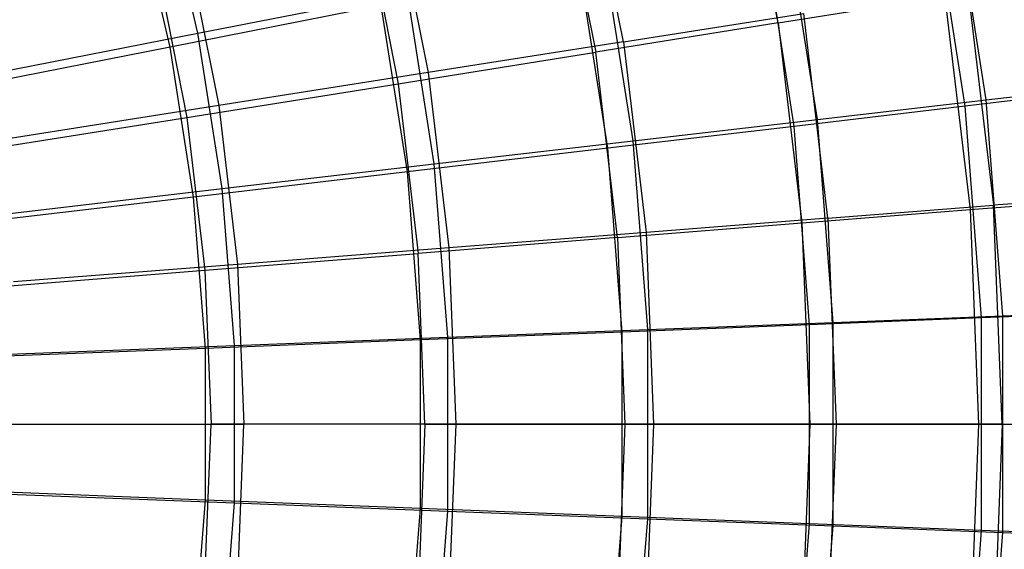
# Model space of a CAD drawing. Extents: x 0.05 to 6.09, y -3 to 3.03.
# Tile 118 of 124: x 4.62 to 5.48, y -0.1 to 0.36. Entities that reach past the tile are written whole.
import ezdxf

# ---------------------------------------------------------------- set-up
doc = ezdxf.new("R2010")
doc.units = 0
doc.header["$MEASUREMENT"] = 0
doc.layers.get('0').update_dxf_attribs({"color": 13, "linetype": 'CONTINUOUS'})

# ---------------------------------------------------------------- blocks, each defined once
blk = doc.blocks.new('GRUPUJ_1')
at = {"color": 0}
for p, q in [((5.22739, 3.3645, 5.14406), (5.19335, 3.53561, 5.14432)), ((5.22739, 3.3645, 5.14406), (5.19335, 3.53561, 5.14432)), ((5.09318, 3.34811, 0.99905), (5.06075, 3.51115, 0.99929)), ((5.09318, 3.34811, 0.99905), (5.06075, 3.51115, 0.99929)), ((5.03755, 3.49789, 5.3214), (5.06911, 3.33922, 5.32117)), ((5.03755, 3.49789, 5.3214), (5.06911, 3.33922, 5.32117)), ((4.72422, 3.35569, 0.61383), (4.69278, 3.48834, 0.61407)), ((4.72422, 3.35569, 0.61383), (4.69278, 3.48834, 0.61407)), ((5.40764, 3.29784, 1.28159), (5.37864, 3.48324, 1.28181)), ((5.40764, 3.29784, 1.28159), (5.37864, 3.48324, 1.28181)), ((5.38935, 3.29244, 5.0392), (5.36091, 3.47428, 5.03941)), ((5.38935, 3.29244, 5.0392), (5.36091, 3.47428, 5.03941)), ((4.70021, 3.34357, 5.70057), (4.6699, 3.47147, 5.70079)), ((4.70021, 3.34357, 5.70057), (4.6699, 3.47147, 5.70079)), ((4.89395, 3.4714, 0.83298), (4.92378, 3.32147, 0.83276)), ((4.89395, 3.4714, 0.83298), (4.92378, 3.32147, 0.83276)), ((4.86898, 3.45712, 5.48566), (4.89786, 3.31191, 5.48544)), ((4.86898, 3.45712, 5.48566), (4.89786, 3.31191, 5.48544)), ((5.26125, 3.28089, 1.09626), (5.234, 3.4551, 1.09646)), ((5.26125, 3.28089, 1.09626), (5.234, 3.4551, 1.09646)), ((5.24116, 3.27496, 5.22305), (5.21453, 3.44527, 5.22325)), ((5.24116, 3.27496, 5.22305), (5.21453, 3.44527, 5.22325)), ((4.71525, 3.42877, 0.68033), (4.74227, 3.29291, 0.68013)), ((4.71525, 3.42877, 0.68033), (4.74227, 3.29291, 0.68013)), ((5.10145, 3.26236, 0.92252), (5.07611, 3.42435, 0.92271)), ((5.10145, 3.26236, 0.92252), (5.07611, 3.42435, 0.92271)), ((4.68865, 3.41356, 5.63612), (4.71467, 3.28272, 5.63593)), ((4.68865, 3.41356, 5.63612), (4.71467, 3.28272, 5.63593)), ((5.07968, 3.25594, 5.39518), (5.05501, 3.41369, 5.39536)), ((5.07968, 3.25594, 5.39518), (5.05501, 3.41369, 5.39536)), ((4.72422, 3.35569, 0.61383), (4.90587, 3.39115, 0.76153)), ((4.72422, 3.35569, 0.61383), (4.90587, 3.39115, 0.76153)), ((4.92913, 3.24236, 0.76135), (4.90587, 3.39115, 0.76153)), ((4.92913, 3.24236, 0.76135), (4.90587, 3.39115, 0.76153)), ((5.39175, 3.39496, 1.36858), (5.41405, 3.20653, 1.36841)), ((5.39175, 3.39496, 1.36858), (5.41405, 3.20653, 1.36841)), ((5.22739, 3.3645, 5.14406), (5.37178, 3.38759, 4.95518)), ((5.22739, 3.3645, 5.14406), (5.37178, 3.38759, 4.95518)), ((5.37178, 3.38759, 4.95518), (5.39364, 3.20283, 4.95502)), ((5.37178, 3.38759, 4.95518), (5.39364, 3.20283, 4.95502)), ((4.88324, 3.37972, 5.55476), (4.70021, 3.34357, 5.70057)), ((4.88324, 3.37972, 5.55476), (4.70021, 3.34357, 5.70057)), ((4.9058, 3.23548, 5.5546), (4.88324, 3.37972, 5.55476)), ((4.9058, 3.23548, 5.5546), (4.88324, 3.37972, 5.55476)), ((5.09318, 3.34811, 0.99905), (5.24947, 3.37265, 1.17801)), ((5.09318, 3.34811, 0.99905), (5.24947, 3.37265, 1.17801)), ((5.27046, 3.19534, 1.17785), (5.24947, 3.37265, 1.17801)), ((5.27046, 3.19534, 1.17785), (5.24947, 3.37265, 1.17801)), ((5.22739, 3.3645, 5.14406), (5.06911, 3.33922, 5.32117)), ((5.22739, 3.3645, 5.14406), (5.06911, 3.33922, 5.32117)), ((5.22739, 3.3645, 5.14406), (5.24789, 3.19125, 5.14391)), ((5.22739, 3.3645, 5.14406), (5.24789, 3.19125, 5.14391)), ((4.5322, 3.31818, 0.48046), (4.72422, 3.35569, 0.61383)), ((4.5322, 3.31818, 0.48046), (4.72422, 3.35569, 0.61383)), ((4.74528, 3.221, 0.61368), (4.72422, 3.35569, 0.61383)), ((4.74528, 3.221, 0.61368), (4.72422, 3.35569, 0.61383)), ((5.09318, 3.34811, 0.99905), (4.92378, 3.32147, 0.83276)), ((5.09318, 3.34811, 0.99905), (4.92378, 3.32147, 0.83276)), ((5.09318, 3.34811, 0.99905), (5.11271, 3.18303, 0.99891)), ((5.09318, 3.34811, 0.99905), (5.11271, 3.18303, 0.99891)), ((4.70021, 3.34357, 5.70057), (4.50695, 3.30542, 5.83194)), ((4.70021, 3.34357, 5.70057), (4.50695, 3.30542, 5.83194)), ((4.72052, 3.2137, 5.70042), (4.70021, 3.34357, 5.70057)), ((4.72052, 3.2137, 5.70042), (4.70021, 3.34357, 5.70057)), ((4.89786, 3.31191, 5.48544), (5.06911, 3.33922, 5.32117)), ((4.89786, 3.31191, 5.48544), (5.06911, 3.33922, 5.32117)), ((5.08812, 3.17857, 5.32102), (5.06911, 3.33922, 5.32117)), ((5.08812, 3.17857, 5.32102), (5.06911, 3.33922, 5.32117)), ((4.92378, 3.32147, 0.83276), (4.74227, 3.29291, 0.68013)), ((4.92378, 3.32147, 0.83276), (4.74227, 3.29291, 0.68013)), ((4.92378, 3.32147, 0.83276), (4.94174, 3.16967, 0.83263)), ((4.92378, 3.32147, 0.83276), (4.94174, 3.16967, 0.83263)), ((5.40764, 3.29784, 1.28159), (5.53978, 3.31311, 1.47748)), ((5.40764, 3.29784, 1.28159), (5.53978, 3.31311, 1.47748)), ((4.71467, 3.28272, 5.63593), (4.89786, 3.31191, 5.48544)), ((4.71467, 3.28272, 5.63593), (4.89786, 3.31191, 5.48544)), ((4.89786, 3.31191, 5.48544), (4.91527, 3.16487, 5.48532)), ((4.89786, 3.31191, 5.48544), (4.91527, 3.16487, 5.48532)), ((5.52339, 3.30828, 4.84466), (5.38935, 3.29244, 5.0392)), ((5.52339, 3.30828, 4.84466), (5.38935, 3.29244, 5.0392)), ((5.26125, 3.28089, 1.09626), (5.40764, 3.29784, 1.28159)), ((5.26125, 3.28089, 1.09626), (5.40764, 3.29784, 1.28159)), ((5.42218, 3.11075, 1.28149), (5.40764, 3.29784, 1.28159)), ((5.42218, 3.11075, 1.28149), (5.40764, 3.29784, 1.28159)), ((4.74227, 3.29291, 0.68013), (4.54974, 3.26258, 0.54204)), ((4.74227, 3.29291, 0.68013), (4.54974, 3.26258, 0.54204)), ((4.74227, 3.29291, 0.68013), (4.75856, 3.15534, 0.68001)), ((4.74227, 3.29291, 0.68013), (4.75856, 3.15534, 0.68001)), ((5.38935, 3.29244, 5.0392), (5.24116, 3.27496, 5.22305)), ((5.38935, 3.29244, 5.0392), (5.24116, 3.27496, 5.22305)), ((5.40361, 3.10894, 5.0391), (5.38935, 3.29244, 5.0392)), ((5.40361, 3.10894, 5.0391), (5.38935, 3.29244, 5.0392)), ((4.52061, 3.25182, 5.77174), (4.71467, 3.28272, 5.63593)), ((4.52061, 3.25182, 5.77174), (4.71467, 3.28272, 5.63593)), ((4.71467, 3.28272, 5.63593), (4.73035, 3.15023, 5.63581)), ((4.71467, 3.28272, 5.63593), (4.73035, 3.15023, 5.63581)), ((5.10145, 3.26236, 0.92252), (5.26125, 3.28089, 1.09626)), ((5.10145, 3.26236, 0.92252), (5.26125, 3.28089, 1.09626)), ((5.27492, 3.10509, 1.09616), (5.26125, 3.28089, 1.09626)), ((5.27492, 3.10509, 1.09616), (5.26125, 3.28089, 1.09626)), ((5.24116, 3.27496, 5.22305), (5.07968, 3.25594, 5.39518)), ((5.24116, 3.27496, 5.22305), (5.07968, 3.25594, 5.39518)), ((5.25452, 3.10311, 5.22295), (5.24116, 3.27496, 5.22305)), ((5.25452, 3.10311, 5.22295), (5.24116, 3.27496, 5.22305)), ((4.92913, 3.24236, 0.76135), (5.10145, 3.26236, 0.92252)), ((4.92913, 3.24236, 0.76135), (5.10145, 3.26236, 0.92252)), ((5.11415, 3.0989, 0.92242), (5.10145, 3.26236, 0.92252)), ((5.11415, 3.0989, 0.92242), (5.10145, 3.26236, 0.92252)), ((5.07968, 3.25594, 5.39518), (4.9058, 3.23548, 5.5546)), ((5.07968, 3.25594, 5.39518), (4.9058, 3.23548, 5.5546)), ((5.09205, 3.09675, 5.39508), (5.07968, 3.25594, 5.39518)), ((5.09205, 3.09675, 5.39508), (5.07968, 3.25594, 5.39518)), ((4.9058, 3.23548, 5.5546), (4.72052, 3.2137, 5.70042)), ((4.9058, 3.23548, 5.5546), (4.72052, 3.2137, 5.70042)), ((4.74528, 3.221, 0.61368), (4.92913, 3.24236, 0.76135)), ((4.74528, 3.221, 0.61368), (4.92913, 3.24236, 0.76135)), ((4.91712, 3.08992, 5.55451), (4.9058, 3.23548, 5.5546)), ((4.91712, 3.08992, 5.55451), (4.9058, 3.23548, 5.5546)), ((4.9408, 3.09222, 0.76127), (4.92913, 3.24236, 0.76135)), ((4.9408, 3.09222, 0.76127), (4.92913, 3.24236, 0.76135)), ((4.55093, 3.1984, 0.48032), (4.74528, 3.221, 0.61368)), ((4.55093, 3.1984, 0.48032), (4.74528, 3.221, 0.61368)), ((4.75585, 3.08508, 0.6136), (4.74528, 3.221, 0.61368)), ((4.75585, 3.08508, 0.6136), (4.74528, 3.221, 0.61368)), ((4.72052, 3.2137, 5.70042), (4.52488, 3.19072, 5.83181)), ((4.72052, 3.2137, 5.70042), (4.52488, 3.19072, 5.83181)), ((4.73071, 3.08264, 5.70034), (4.72052, 3.2137, 5.70042)), ((4.73071, 3.08264, 5.70034), (4.72052, 3.2137, 5.70042)), ((5.39364, 3.20283, 4.95502), (5.52451, 3.21324, 4.75547)), ((5.39364, 3.20283, 4.95502), (5.52451, 3.21324, 4.75547)), ((5.54264, 3.21653, 1.56946), (5.41405, 3.20653, 1.36841)), ((5.54264, 3.21653, 1.56946), (5.41405, 3.20653, 1.36841)), ((5.24789, 3.19125, 5.14391), (5.39364, 3.20283, 4.95502)), ((5.24789, 3.19125, 5.14391), (5.39364, 3.20283, 4.95502)), ((5.27046, 3.19534, 1.17785), (5.41405, 3.20653, 1.36841)), ((5.27046, 3.19534, 1.17785), (5.41405, 3.20653, 1.36841)), ((5.39364, 3.20283, 4.95502), (5.40095, 3.01692, 4.95497)), ((5.39364, 3.20283, 4.95502), (5.40095, 3.01692, 4.95497)), ((5.4215, 3.01692, 1.36836), (5.41405, 3.20653, 1.36841)), ((5.4215, 3.01692, 1.36836), (5.41405, 3.20653, 1.36841)), ((5.27046, 3.19534, 1.17785), (5.11271, 3.18303, 0.99891)), ((5.27046, 3.19534, 1.17785), (5.11271, 3.18303, 0.99891)), ((5.27046, 3.19534, 1.17785), (5.27747, 3.01692, 1.1778)), ((5.27046, 3.19534, 1.17785), (5.27747, 3.01692, 1.1778)), ((5.08812, 3.17857, 5.32102), (5.24789, 3.19125, 5.14391)), ((5.08812, 3.17857, 5.32102), (5.24789, 3.19125, 5.14391)), ((5.24789, 3.19125, 5.14391), (5.25474, 3.01692, 5.14386)), ((5.24789, 3.19125, 5.14391), (5.25474, 3.01692, 5.14386)), ((5.08812, 3.17857, 5.32102), (4.91527, 3.16487, 5.48532)), ((5.08812, 3.17857, 5.32102), (4.91527, 3.16487, 5.48532)), ((5.11271, 3.18303, 0.99891), (4.94174, 3.16967, 0.83263)), ((5.11271, 3.18303, 0.99891), (4.94174, 3.16967, 0.83263)), ((5.08812, 3.17857, 5.32102), (5.09447, 3.01692, 5.32098)), ((5.08812, 3.17857, 5.32102), (5.09447, 3.01692, 5.32098)), ((5.11271, 3.18303, 0.99891), (5.11924, 3.01692, 0.99886)), ((5.11271, 3.18303, 0.99891), (5.11924, 3.01692, 0.99886)), ((4.94174, 3.16967, 0.83263), (4.75856, 3.15534, 0.68001)), ((4.94174, 3.16967, 0.83263), (4.75856, 3.15534, 0.68001)), ((4.94174, 3.16967, 0.83263), (4.94774, 3.01692, 0.83259)), ((4.94174, 3.16967, 0.83263), (4.94774, 3.01692, 0.83259)), ((4.73035, 3.15023, 5.63581), (4.91527, 3.16487, 5.48532)), ((4.73035, 3.15023, 5.63581), (4.91527, 3.16487, 5.48532)), ((4.92108, 3.01692, 5.48527), (4.91527, 3.16487, 5.48532)), ((4.92108, 3.01692, 5.48527), (4.91527, 3.16487, 5.48532)), ((4.53447, 3.13473, 5.77163), (4.73035, 3.15023, 5.63581)), ((4.53447, 3.13473, 5.77163), (4.73035, 3.15023, 5.63581)), ((4.75856, 3.15534, 0.68001), (4.56423, 3.14013, 0.54193)), ((4.75856, 3.15534, 0.68001), (4.56423, 3.14013, 0.54193)), ((4.73035, 3.15023, 5.63581), (4.73559, 3.01692, 5.63578)), ((4.73035, 3.15023, 5.63581), (4.73559, 3.01692, 5.63578)), ((4.75856, 3.15534, 0.68001), (4.76399, 3.01692, 0.67997)), ((4.75856, 3.15534, 0.68001), (4.76399, 3.01692, 0.67997)), ((5.42218, 3.11075, 1.28149), (5.55512, 3.11585, 1.47736)), ((5.42218, 3.11075, 1.28149), (5.55512, 3.11585, 1.47736)), ((5.40361, 3.10894, 5.0391), (5.25452, 3.10311, 5.22295)), ((5.40361, 3.10894, 5.0391), (5.25452, 3.10311, 5.22295)), ((5.27492, 3.10509, 1.09616), (5.42218, 3.11075, 1.28149)), ((5.27492, 3.10509, 1.09616), (5.42218, 3.11075, 1.28149)), ((5.53848, 3.11423, 4.84455), (5.40361, 3.10894, 5.0391)), ((5.53848, 3.11423, 4.84455), (5.40361, 3.10894, 5.0391)), ((5.40361, 2.92489, 5.0391), (5.40361, 3.10894, 5.0391)), ((5.40361, 2.92489, 5.0391), (5.40361, 3.10894, 5.0391)), ((5.42218, 2.92309, 1.28149), (5.42218, 3.11075, 1.28149)), ((5.42218, 2.92309, 1.28149), (5.42218, 3.11075, 1.28149)), ((4.9408, 3.09222, 0.76127), (5.11415, 3.0989, 0.92242)), ((4.9408, 3.09222, 0.76127), (5.11415, 3.0989, 0.92242)), ((5.25452, 3.10311, 5.22295), (5.09205, 3.09675, 5.39508)), ((5.25452, 3.10311, 5.22295), (5.09205, 3.09675, 5.39508)), ((5.11415, 3.0989, 0.92242), (5.27492, 3.10509, 1.09616)), ((5.11415, 3.0989, 0.92242), (5.27492, 3.10509, 1.09616)), ((5.11415, 2.93494, 0.92242), (5.11415, 3.0989, 0.92242)), ((5.11415, 2.93494, 0.92242), (5.11415, 3.0989, 0.92242)), ((5.25452, 2.93073, 5.22295), (5.25452, 3.10311, 5.22295)), ((5.25452, 2.93073, 5.22295), (5.25452, 3.10311, 5.22295)), ((5.27492, 2.92875, 1.09616), (5.27492, 3.10509, 1.09616)), ((5.27492, 2.92875, 1.09616), (5.27492, 3.10509, 1.09616)), ((4.75585, 3.08508, 0.6136), (4.9408, 3.09222, 0.76127)), ((4.75585, 3.08508, 0.6136), (4.9408, 3.09222, 0.76127)), ((5.09205, 3.09675, 5.39508), (4.91712, 3.08992, 5.55451)), ((5.09205, 3.09675, 5.39508), (4.91712, 3.08992, 5.55451)), ((4.9408, 2.94162, 0.76127), (4.9408, 3.09222, 0.76127)), ((4.9408, 2.94162, 0.76127), (4.9408, 3.09222, 0.76127)), ((5.09205, 2.93709, 5.39508), (5.09205, 3.09675, 5.39508)), ((5.09205, 2.93709, 5.39508), (5.09205, 3.09675, 5.39508)), ((4.73071, 3.08264, 5.70034), (4.53388, 3.07497, 5.83174)), ((4.73071, 3.08264, 5.70034), (4.53388, 3.07497, 5.83174)), ((4.56033, 3.07753, 0.48025), (4.75585, 3.08508, 0.6136)), ((4.56033, 3.07753, 0.48025), (4.75585, 3.08508, 0.6136)), ((4.91712, 3.08992, 5.55451), (4.73071, 3.08264, 5.70034)), ((4.91712, 3.08992, 5.55451), (4.73071, 3.08264, 5.70034)), ((4.73071, 2.95119, 5.70034), (4.73071, 3.08264, 5.70034)), ((4.73071, 2.95119, 5.70034), (4.73071, 3.08264, 5.70034)), ((4.75585, 2.94875, 0.6136), (4.75585, 3.08508, 0.6136)), ((4.75585, 2.94875, 0.6136), (4.75585, 3.08508, 0.6136)), ((4.91712, 2.94392, 5.55451), (4.91712, 3.08992, 5.55451)), ((4.91712, 2.94392, 5.55451), (4.91712, 3.08992, 5.55451)), ((4.5391, 3.01692, 5.7716), (4.73559, 3.01692, 5.63578)), ((4.5391, 3.01692, 5.7716), (4.73559, 3.01692, 5.63578)), ((4.56907, 3.01692, 0.5419), (4.76399, 3.01692, 0.67997)), ((4.56907, 3.01692, 0.5419), (4.76399, 3.01692, 0.67997)), ((4.73035, 2.88361, 5.63581), (4.73559, 3.01692, 5.63578)), ((4.73035, 2.88361, 5.63581), (4.73559, 3.01692, 5.63578)), ((4.92108, 3.01692, 5.48527), (4.73559, 3.01692, 5.63578)), ((4.92108, 3.01692, 5.48527), (4.73559, 3.01692, 5.63578)), ((4.75856, 2.8785, 0.68001), (4.76399, 3.01692, 0.67997)), ((4.75856, 2.8785, 0.68001), (4.76399, 3.01692, 0.67997)), ((4.94774, 3.01692, 0.83259), (4.76399, 3.01692, 0.67997)), ((4.94774, 3.01692, 0.83259), (4.76399, 3.01692, 0.67997)), ((4.92108, 3.01692, 5.48527), (4.91527, 2.86897, 5.48532)), ((4.92108, 3.01692, 5.48527), (4.91527, 2.86897, 5.48532)), ((4.92108, 3.01692, 5.48527), (5.09447, 3.01692, 5.32098)), ((4.92108, 3.01692, 5.48527), (5.09447, 3.01692, 5.32098)), ((4.94774, 3.01692, 0.83259), (4.94174, 2.86417, 0.83263)), ((4.94774, 3.01692, 0.83259), (4.94174, 2.86417, 0.83263)), ((5.11924, 3.01692, 0.99886), (4.94774, 3.01692, 0.83259)), ((5.11924, 3.01692, 0.99886), (4.94774, 3.01692, 0.83259)), ((5.09447, 3.01692, 5.32098), (5.08812, 2.85527, 5.32102)), ((5.09447, 3.01692, 5.32098), (5.08812, 2.85527, 5.32102)), ((5.09447, 3.01692, 5.32098), (5.25474, 3.01692, 5.14386)), ((5.09447, 3.01692, 5.32098), (5.25474, 3.01692, 5.14386)), ((5.11924, 3.01692, 0.99886), (5.11271, 2.85081, 0.99891)), ((5.11924, 3.01692, 0.99886), (5.11271, 2.85081, 0.99891)), ((5.27747, 3.01692, 1.1778), (5.11924, 3.01692, 0.99886)), ((5.27747, 3.01692, 1.1778), (5.11924, 3.01692, 0.99886)), ((5.25474, 3.01692, 5.14386), (5.24789, 2.84259, 5.14391)), ((5.25474, 3.01692, 5.14386), (5.24789, 2.84259, 5.14391)), ((5.25474, 3.01692, 5.14386), (5.40095, 3.01692, 4.95497)), ((5.25474, 3.01692, 5.14386), (5.40095, 3.01692, 4.95497)), ((5.27747, 3.01692, 1.1778), (5.27046, 2.8385, 1.17785)), ((5.27747, 3.01692, 1.1778), (5.27046, 2.8385, 1.17785)), ((5.4215, 3.01692, 1.36836), (5.27747, 3.01692, 1.1778)), ((5.4215, 3.01692, 1.36836), (5.27747, 3.01692, 1.1778)), ((5.40095, 3.01692, 4.95497), (5.39364, 2.83101, 4.95502)), ((5.40095, 3.01692, 4.95497), (5.39364, 2.83101, 4.95502)), ((5.40095, 3.01692, 4.95497), (5.53223, 3.01692, 4.75541)), ((5.40095, 3.01692, 4.95497), (5.53223, 3.01692, 4.75541)), ((5.4215, 3.01692, 1.36836), (5.41405, 2.82731, 1.36841)), ((5.4215, 3.01692, 1.36836), (5.41405, 2.82731, 1.36841)), ((5.4215, 3.01692, 1.36836), (5.55048, 3.01692, 1.5694)), ((5.4215, 3.01692, 1.36836), (5.55048, 3.01692, 1.5694)), ((4.73071, 2.95119, 5.70034), (4.53388, 2.95887, 5.83174)), ((4.73071, 2.95119, 5.70034), (4.53388, 2.95887, 5.83174)), ((4.56033, 2.9563, 0.48025), (4.75585, 2.94875, 0.6136)), ((4.56033, 2.9563, 0.48025), (4.75585, 2.94875, 0.6136)), ((4.72052, 2.82014, 5.70042), (4.73071, 2.95119, 5.70034)), ((4.72052, 2.82014, 5.70042), (4.73071, 2.95119, 5.70034)), ((4.91712, 2.94392, 5.55451), (4.73071, 2.95119, 5.70034)), ((4.91712, 2.94392, 5.55451), (4.73071, 2.95119, 5.70034)), ((4.74528, 2.81284, 0.61368), (4.75585, 2.94875, 0.6136)), ((4.74528, 2.81284, 0.61368), (4.75585, 2.94875, 0.6136)), ((4.75585, 2.94875, 0.6136), (4.9408, 2.94162, 0.76127)), ((4.75585, 2.94875, 0.6136), (4.9408, 2.94162, 0.76127)), ((4.9058, 2.79836, 5.5546), (4.91712, 2.94392, 5.55451)), ((4.9058, 2.79836, 5.5546), (4.91712, 2.94392, 5.55451)), ((5.09205, 2.93709, 5.39508), (4.91712, 2.94392, 5.55451)), ((5.09205, 2.93709, 5.39508), (4.91712, 2.94392, 5.55451)), ((4.92913, 2.79148, 0.76135), (4.9408, 2.94162, 0.76127)), ((4.92913, 2.79148, 0.76135), (4.9408, 2.94162, 0.76127)), ((4.9408, 2.94162, 0.76127), (5.11415, 2.93494, 0.92242)), ((4.9408, 2.94162, 0.76127), (5.11415, 2.93494, 0.92242)), ((5.07968, 2.7779, 5.39518), (5.09205, 2.93709, 5.39508)), ((5.07968, 2.7779, 5.39518), (5.09205, 2.93709, 5.39508)), ((5.25452, 2.93073, 5.22295), (5.09205, 2.93709, 5.39508)), ((5.25452, 2.93073, 5.22295), (5.09205, 2.93709, 5.39508)), ((5.10145, 2.77148, 0.92252), (5.11415, 2.93494, 0.92242)), ((5.10145, 2.77148, 0.92252), (5.11415, 2.93494, 0.92242)), ((5.11415, 2.93494, 0.92242), (5.27492, 2.92875, 1.09616)), ((5.11415, 2.93494, 0.92242), (5.27492, 2.92875, 1.09616)), ((5.24116, 2.75887, 5.22305), (5.25452, 2.93073, 5.22295)), ((5.24116, 2.75887, 5.22305), (5.25452, 2.93073, 5.22295)), ((5.40361, 2.92489, 5.0391), (5.25452, 2.93073, 5.22295)), ((5.40361, 2.92489, 5.0391), (5.25452, 2.93073, 5.22295)), ((5.26125, 2.75295, 1.09626), (5.27492, 2.92875, 1.09616)), ((5.26125, 2.75295, 1.09626), (5.27492, 2.92875, 1.09616)), ((5.27492, 2.92875, 1.09616), (5.42218, 2.92309, 1.28149)), ((5.27492, 2.92875, 1.09616), (5.42218, 2.92309, 1.28149)), ((5.38935, 2.7414, 5.0392), (5.40361, 2.92489, 5.0391)), ((5.38935, 2.7414, 5.0392), (5.40361, 2.92489, 5.0391)), ((5.53848, 2.9196, 4.84455), (5.40361, 2.92489, 5.0391)), ((5.53848, 2.9196, 4.84455), (5.40361, 2.92489, 5.0391)), ((5.40764, 2.736, 1.28159), (5.42218, 2.92309, 1.28149)), ((5.40764, 2.736, 1.28159), (5.42218, 2.92309, 1.28149)), ((5.42218, 2.92309, 1.28149), (5.55512, 2.91799, 1.47736)), ((5.42218, 2.92309, 1.28149), (5.55512, 2.91799, 1.47736))]:
    blk.add_line(p, q, dxfattribs=at)

msp = doc.modelspace()

# ---------------------------------------------------------------- block references
at = {"color": 0}
msp.add_blockref('GRUPUJ_1', (0.05452, -3.0046, 0.05645), dxfattribs=at)

doc.saveas('drawing.dxf')
